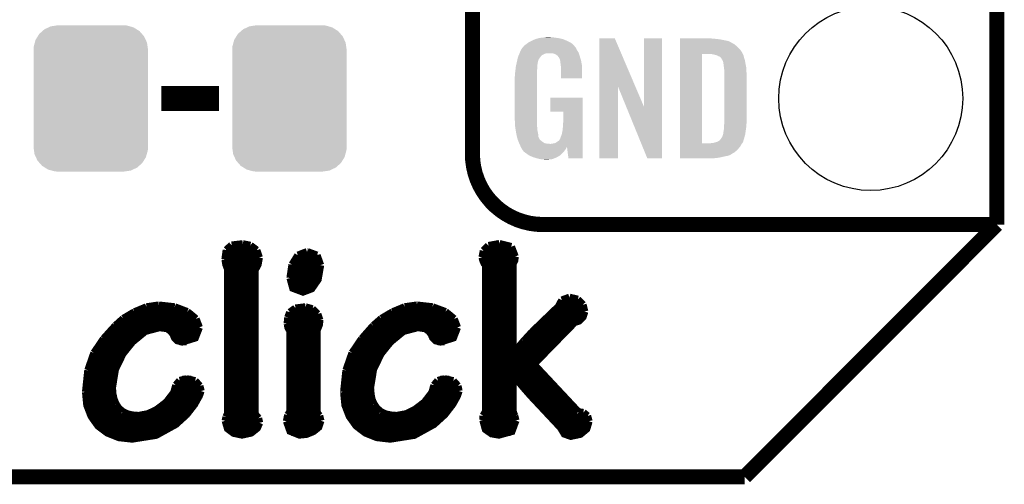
# Model space of a CAD drawing. Extents: x -1.3 to 24.2, y -3.9 to 39.2.
# Tile 14 of 31: x 14.3 to 24.2, y -3.9 to 0.8. Entities that reach past the tile are written whole.
import ezdxf

# ---------------------------------------------------------------- set-up
doc = ezdxf.new("R2010")
doc.units = 0
doc.layers.get('0').update_dxf_attribs({"linetype": 'CONTINUOUS'})
for name, color, linetype in [('ULTRASONIC_4_CLICK_V101_GKO', 10, 'CONTINUOUS'), ('ULTRASONIC_4_CLICK_V101_GTO', 9, 'CONTINUOUS'), ('ULTRASONIC_4_CLICK_V101_GTS', 11, 'CONTINUOUS')]:
    doc.layers.add(name, color=color, linetype=linetype)

# ---------------------------------------------------------------- blocks, each defined once
blk = doc.blocks.new('CUSTOM_78')
for points in [[(-0.486794, 0.678626), (-0.465932, 0.697008), (0.490572, 0.678626), (0.461224, 0.697008)], [(-0.465932, 0.697008), (-0.425122, 0.715892), (0.461224, 0.697008), (0.431072, 0.715892)], [(-0.425122, 0.715892), (-0.402214, 0.726492), (0.431072, 0.715892), (0.392864, 0.726492)], [(-0.402214, 0.726492), (-0.346074, 0.73466), (0.392864, 0.726492), (0.36342, 0.73466)], [(-0.346074, 0.73466), (-0.33274, 0.7366), (0.36342, 0.73466), (0.33274, 0.7366)], [(-0.555872, 0.591092), (-0.53404, 0.625952), (0.55312, 0.591092), (0.536988, 0.625952)], [(-0.53404, 0.625952), (-0.518606, 0.650592), (0.536988, 0.625952), (0.515276, 0.650592)], [(-0.518606, 0.650592), (-0.486794, 0.678626), (0.515276, 0.650592), (0.490572, 0.678626)], [(-0.57658, 0.49276), (-0.57464, 0.52344), (0.57658, 0.49276), (0.572118, 0.52344)], [(-0.57464, 0.52344), (-0.563878, 0.562234), (0.572118, 0.52344), (0.566472, 0.562234)], [(-0.563878, 0.562234), (-0.555872, 0.591092), (0.566472, 0.562234), (0.55312, 0.591092)], [(-0.57658, -0.49276), (-0.57658, 0.49276), (0.57658, -0.49276), (0.57658, 0.49276)], [(-0.572116, -0.52344), (-0.57658, -0.49276), (0.57464, -0.52344), (0.57658, -0.49276)], [(-0.566472, -0.562234), (-0.572116, -0.52344), (0.563876, -0.562234), (0.57464, -0.52344)], [(-0.553118, -0.591092), (-0.566472, -0.562234), (0.555872, -0.591092), (0.563876, -0.562234)], [(-0.536988, -0.625952), (-0.553118, -0.591092), (0.534038, -0.625952), (0.555872, -0.591092)], [(-0.515274, -0.650592), (-0.536988, -0.625952), (0.518606, -0.650592), (0.534038, -0.625952)], [(-0.490572, -0.678626), (-0.515274, -0.650592), (0.486792, -0.678626), (0.518606, -0.650592)], [(-0.461222, -0.697008), (-0.490572, -0.678626), (0.465932, -0.697008), (0.486792, -0.678626)], [(-0.431072, -0.715892), (-0.461222, -0.697008), (0.42512, -0.715892), (0.465932, -0.697008)], [(-0.392862, -0.726492), (-0.431072, -0.715892), (0.402214, -0.726492), (0.42512, -0.715892)], [(-0.36342, -0.73466), (-0.392862, -0.726492), (0.346072, -0.73466), (0.402214, -0.726492)], [(-0.33274, -0.7366), (-0.36342, -0.73466), (0.33274, -0.7366), (0.346072, -0.73466)]]:
    blk.add_solid(points)
blk = doc.blocks.new('ROUND_38')
blk.add_circle((0, 0), 0.9271)

msp = doc.modelspace()

# ---------------------------------------------------------------- linework, layer by layer
at = {"layer": 'ULTRASONIC_4_CLICK_V101_GKO', "const_width": 0.1524}
for points in [[(24.13, -1.27), (24.13, 36.83)], [(21.59, -3.81), (24.13, -1.27)], [(-1.27, -3.81), (21.59, -3.81)]]:
    msp.add_lwpolyline(points, dxfattribs=at)
at = {"layer": 'ULTRASONIC_4_CLICK_V101_GTO'}
for points, const_width in [([(18.8468, -0.5588), (18.8468, 18.3388)], 0.1524), ([(15.71244, 0), (16.29156, 0)], 0.254), ([(19.558, -1.27), (24.13, -1.27)], 0.1524), ([(22.84984, -1.27), (23.8506, -1.27)], 0.1524), ([(16.36776, -1.52654), (16.4211, -1.47828)], 0.0762), ([(16.4211, -1.47828), (16.53286, -1.46558)], 0.0762), ([(16.53286, -1.46558), (16.60906, -1.48082)], 0.0762), ([(16.60906, -1.48082), (16.67256, -1.52908)], 0.0762), ([(18.95856, -1.53416), (19.00936, -1.48336)], 0.0762), ([(19.00936, -1.48336), (19.11858, -1.46304)], 0.0762), ([(19.11858, -1.46304), (19.23796, -1.49352)], 0.0762), ([(19.23796, -1.49352), (19.27606, -1.59258)], 0.0762), ([(16.35506, -1.62306), (16.36776, -1.52654)], 0.0762), ([(16.35506, -1.61036), (16.69796, -1.61036)], 0.0762), ([(16.35506, -1.62306), (16.36522, -1.6764), (16.383, -1.72212)], 0.0762), ([(16.36522, -1.53416), (16.67764, -1.53416)], 0.0762), ([(16.65478, -3.17754), (16.65478, -1.72974), (16.68526, -1.67132), (16.69796, -1.60274)], 0.0762), ([(16.67256, -1.52908), (16.69796, -1.60274)], 0.0762), ([(17.0307, -1.67386), (17.08912, -1.57988)], 0.0762), ([(17.06118, -1.61036), (17.30248, -1.61036)], 0.0762), ([(17.08912, -1.57988), (17.18056, -1.54432)], 0.0762), ([(17.18056, -1.54432), (17.1831, -1.54432)], 0.0762), ([(17.1831, -1.54432), (17.27962, -1.57988)], 0.0762), ([(17.27962, -1.57988), (17.31518, -1.67894)], 0.0762), ([(18.94586, -1.6002), (18.95856, -1.53416)], 0.0762), ([(18.94586, -1.6002), (18.95348, -1.63068), (18.96618, -1.66116), (18.98142, -1.68148)], 0.0762), ([(18.9484, -1.61036), (19.27352, -1.61036)], 0.0762), ([(18.95856, -1.53416), (19.2659, -1.53416)], 0.0762), ([(19.2532, -1.66878), (19.27098, -1.63322), (19.27606, -1.59258)], 0.0762), ([(16.36776, -1.68656), (16.68018, -1.68656)], 0.0762), ([(16.383, -3.16992), (16.383, -1.72212)], 0.0762), ([(17.01038, -1.80848), (17.0307, -1.67386)], 0.0762), ([(17.01038, -1.80848), (17.03832, -1.91008), (17.13992, -1.94818), (17.22628, -1.91516), (17.28978, -1.82372), (17.31518, -1.67894)], 0.0762), ([(17.02562, -1.68656), (17.31518, -1.68656)], 0.0762), ([(18.98142, -3.15214), (18.98142, -1.68148)], 0.0762), ([(18.98142, -1.68656), (19.2532, -1.68656)], 0.0762), ([(19.2532, -2.56794), (19.2532, -1.66878)], 0.0762), ([(16.383, -1.76276), (16.65478, -1.76276)], 0.0762), ([(17.01038, -1.76276), (17.30756, -1.76276)], 0.0762), ([(18.98142, -1.76276), (19.2532, -1.76276)], 0.0762), ([(16.383, -1.83896), (16.65478, -1.83896)], 0.0762), ([(16.383, -1.91516), (16.65478, -1.91516)], 0.0762), ([(17.01038, -1.83896), (17.28216, -1.83896)], 0.0762), ([(17.04594, -1.91516), (17.22628, -1.91516)], 0.0762), ([(18.98142, -1.83896), (19.2532, -1.83896)], 0.0762), ([(18.98142, -1.91516), (19.2532, -1.91516)], 0.0762), ([(16.383, -1.99136), (16.65478, -1.99136)], 0.0762), ([(18.98142, -1.99136), (19.2532, -1.99136)], 0.0762), ([(19.7485, -2.032), (19.8247, -2.00406)], 0.0762), ([(19.8247, -2.00406), (19.90852, -2.02438)], 0.0762), ([(15.44066, -2.15138), (15.56258, -2.10058)], 0.0762), ([(15.56258, -2.10058), (15.6845, -2.0828)], 0.0762), ([(15.6845, -2.0828), (15.68704, -2.0828)], 0.0762), ([(15.68704, -2.0828), (15.84706, -2.10058)], 0.0762), ([(15.84706, -2.10058), (15.97406, -2.14884)], 0.0762), ([(16.383, -2.06756), (16.65478, -2.06756)], 0.0762), ([(17.00784, -2.15392), (17.06372, -2.11328)], 0.0762), ([(17.06372, -2.11328), (17.16532, -2.10058)], 0.0762), ([(17.16532, -2.10058), (17.2339, -2.1209)], 0.0762), ([(17.2339, -2.1209), (17.28724, -2.1717)], 0.0762), ([(18.04162, -2.15138), (18.16354, -2.10058)], 0.0762), ([(18.16354, -2.10058), (18.28546, -2.0828)], 0.0762), ([(18.28546, -2.0828), (18.288, -2.0828)], 0.0762), ([(18.288, -2.0828), (18.44548, -2.10058)], 0.0762), ([(18.44548, -2.10058), (18.57502, -2.14884)], 0.0762), ([(18.98142, -2.06756), (19.2532, -2.06756)], 0.0762), ([(19.44878, -2.35204), (19.71548, -2.0955)], 0.0762), ([(19.71548, -2.0955), (19.7485, -2.032)], 0.0762), ([(19.72056, -2.06756), (19.95424, -2.06756)], 0.0762), ([(19.90852, -2.02438), (19.95932, -2.07772)], 0.0762), ([(19.95932, -2.07772), (19.9771, -2.1463)], 0.0762), ([(15.25016, -2.28854), (15.3289, -2.21742)], 0.0762), ([(15.32636, -2.21996), (16.06042, -2.21996)], 0.0762), ([(15.3289, -2.21742), (15.44066, -2.15138)], 0.0762), ([(15.45336, -2.14376), (15.96644, -2.14376)], 0.0762), ([(15.97406, -2.14884), (16.06042, -2.21996)], 0.0762), ([(16.06042, -2.21996), (16.09344, -2.30632)], 0.0762), ([(16.383, -2.14376), (16.65478, -2.14376)], 0.0762), ([(16.383, -2.21996), (16.65478, -2.21996)], 0.0762), ([(16.98244, -2.26822), (16.98752, -2.20726)], 0.0762), ([(16.98498, -2.21996), (17.30756, -2.21996)], 0.0762), ([(16.98752, -2.20726), (17.00784, -2.15392)], 0.0762), ([(17.01546, -2.14376), (17.26184, -2.14376)], 0.0762), ([(17.28724, -2.1717), (17.30756, -2.23266)], 0.0762), ([(17.84858, -2.28854), (17.92986, -2.21742)], 0.0762), ([(17.92732, -2.21996), (18.66138, -2.21996)], 0.0762), ([(17.92986, -2.21742), (18.04162, -2.15138)], 0.0762), ([(18.05432, -2.14376), (18.5674, -2.14376)], 0.0762), ([(18.57502, -2.14884), (18.66138, -2.21996)], 0.0762), ([(18.66138, -2.21996), (18.6944, -2.30632)], 0.0762), ([(18.98142, -2.14376), (19.2532, -2.14376)], 0.0762), ([(18.98142, -2.21996), (19.2532, -2.21996)], 0.0762), ([(19.46402, -2.67716), (19.87804, -2.25298), (19.92122, -2.24028), (19.95932, -2.20218), (19.9771, -2.1463)], 0.0762), ([(19.58594, -2.21996), (19.94916, -2.21996)], 0.0762), ([(19.66468, -2.14376), (19.9771, -2.14376)], 0.0762), ([(15.13078, -2.42062), (15.25016, -2.28854)], 0.0762), ([(15.21714, -2.91338), (15.24762, -2.72796), (15.32382, -2.57048), (15.42034, -2.4511), (15.54988, -2.34442), (15.69466, -2.30632), (15.77086, -2.31648), (15.80896, -2.34442), (15.83182, -2.3749), (15.84706, -2.41046), (15.875, -2.4384), (15.92326, -2.4511), (16.0528, -2.41046), (16.09344, -2.30632)], 0.0762), ([(15.24254, -2.29616), (16.09344, -2.29616)], 0.0762), ([(16.383, -2.29616), (16.65478, -2.29616)], 0.0762), ([(16.98244, -2.26822), (16.99006, -2.30886), (17.01038, -2.34442)], 0.0762), ([(16.98498, -2.29616), (17.2974, -2.29616)], 0.0762), ([(17.27962, -3.16484), (17.27962, -2.33172), (17.28978, -2.3114), (17.30248, -2.27838), (17.30756, -2.2352), (17.30756, -2.23266)], 0.0762), ([(17.73174, -2.42062), (17.84858, -2.28854)], 0.0762), ([(17.8181, -2.91338), (17.84858, -2.72796), (17.92478, -2.57048), (18.0213, -2.4511), (18.15084, -2.34442), (18.29562, -2.30632), (18.37182, -2.31648), (18.40992, -2.34442), (18.43278, -2.3749), (18.44802, -2.41046), (18.47596, -2.4384), (18.52422, -2.4511), (18.65376, -2.41046), (18.6944, -2.30632)], 0.0762), ([(17.8435, -2.29616), (18.69186, -2.29616)], 0.0762), ([(18.98142, -2.29616), (19.2532, -2.29616)], 0.0762), ([(19.5072, -2.29616), (19.83486, -2.29616)], 0.0762), ([(15.17142, -2.37236), (15.5067, -2.37236)], 0.0762), ([(15.82928, -2.37236), (16.0782, -2.37236)], 0.0762), ([(16.383, -2.37236), (16.65478, -2.37236)], 0.0762), ([(17.01038, -3.15214), (17.01038, -2.34442)], 0.0762), ([(17.01038, -2.37236), (17.27962, -2.37236)], 0.0762), ([(17.77238, -2.37236), (18.10766, -2.37236)], 0.0762), ([(18.43024, -2.37236), (18.67916, -2.37236)], 0.0762), ([(18.98142, -2.37236), (19.2532, -2.37236)], 0.0762), ([(19.36496, -2.44348), (19.44878, -2.35204)], 0.0762), ([(19.431, -2.37236), (19.7612, -2.37236)], 0.0762), ([(15.03426, -2.56286), (15.13078, -2.42062)], 0.0762), ([(15.10792, -2.44856), (15.42288, -2.44856)], 0.0762), ([(15.89532, -2.44856), (15.96644, -2.44856)], 0.0762), ([(16.383, -2.44856), (16.65478, -2.44856)], 0.0762), ([(17.01038, -2.44856), (17.27962, -2.44856)], 0.0762), ([(17.63522, -2.56286), (17.73174, -2.42062)], 0.0762), ([(17.70888, -2.44856), (18.02384, -2.44856)], 0.0762), ([(18.49628, -2.44856), (18.5674, -2.44856)], 0.0762), ([(18.98142, -2.44856), (19.2532, -2.44856)], 0.0762), ([(19.25828, -2.57048), (19.36496, -2.44348)], 0.0762), ([(19.36242, -2.44856), (19.68754, -2.44856)], 0.0762), ([(14.9733, -2.73812), (15.03426, -2.56286)], 0.0762), ([(15.01648, -2.60096), (15.30604, -2.60096)], 0.0762), ([(15.05712, -2.52476), (15.35684, -2.52476)], 0.0762), ([(16.383, -2.52476), (16.65478, -2.52476)], 0.0762), ([(16.383, -2.60096), (16.65478, -2.60096)], 0.0762), ([(17.01038, -2.52476), (17.27962, -2.52476)], 0.0762), ([(17.01038, -2.60096), (17.27962, -2.60096)], 0.0762), ([(17.57426, -2.73812), (17.63522, -2.56286)], 0.0762), ([(17.61744, -2.60096), (17.907, -2.60096)], 0.0762), ([(17.65808, -2.52476), (17.9578, -2.52476)], 0.0762), ([(18.98142, -2.52476), (19.2532, -2.52476)], 0.0762), ([(18.98142, -2.60096), (19.53768, -2.60096)], 0.0762), ([(19.2532, -2.56794), (19.25828, -2.57048)], 0.0762), ([(19.29638, -2.52476), (19.61388, -2.52476)], 0.0762), ([(14.98854, -2.67716), (15.26794, -2.67716)], 0.0762), ([(16.383, -2.67716), (16.65478, -2.67716)], 0.0762), ([(17.01038, -2.67716), (17.27962, -2.67716)], 0.0762), ([(17.5895, -2.67716), (17.8689, -2.67716)], 0.0762), ([(18.98142, -2.67716), (19.46402, -2.67716)], 0.0762), ([(19.46402, -2.67716), (19.9136, -3.15722)], 0.0762), ([(14.95044, -2.95656), (14.9733, -2.73812)], 0.0762), ([(14.96822, -2.75336), (15.24, -2.75336)], 0.0762), ([(16.383, -2.75336), (16.65478, -2.75336)], 0.0762), ([(17.01038, -2.75336), (17.27962, -2.75336)], 0.0762), ([(17.5514, -2.95656), (17.57426, -2.73812)], 0.0762), ([(17.56918, -2.75336), (17.84096, -2.75336)], 0.0762), ([(18.98142, -2.75336), (19.53514, -2.75336)], 0.0762), ([(19.2532, -3.14706), (19.2532, -2.78638), (19.25828, -2.78384), (19.35988, -2.9083), (19.43608, -2.99466), (19.7358, -3.3147), (19.7739, -3.3782), (19.8374, -3.40106), (19.93392, -3.38074), (19.99742, -3.3274), (20.02028, -3.2512)], 0.0762), ([(14.95044, -2.90576), (15.21714, -2.90576)], 0.0762), ([(14.95552, -2.82956), (15.22222, -2.82956)], 0.0762), ([(15.21714, -2.91338), (15.22222, -2.97688)], 0.0762), ([(15.83944, -2.96164), (15.85976, -2.88798)], 0.0762), ([(15.85468, -2.90576), (16.10106, -2.90576)], 0.0762), ([(15.85976, -2.88798), (15.89786, -2.84226)], 0.0762), ([(15.89786, -2.84226), (15.96644, -2.82448)], 0.0762), ([(15.92326, -2.82956), (16.0147, -2.82956)], 0.0762), ([(15.96644, -2.82448), (16.0528, -2.8448)], 0.0762), ([(16.0528, -2.8448), (16.09852, -2.8956)], 0.0762), ([(16.09852, -2.8956), (16.11122, -2.9464)], 0.0762), ([(16.383, -2.82956), (16.65478, -2.82956)], 0.0762), ([(16.383, -2.90576), (16.65478, -2.90576)], 0.0762), ([(17.01038, -2.82956), (17.27962, -2.82956)], 0.0762), ([(17.01038, -2.90576), (17.27962, -2.90576)], 0.0762), ([(17.5514, -2.90576), (17.8181, -2.90576)], 0.0762), ([(17.55648, -2.82956), (17.82318, -2.82956)], 0.0762), ([(17.8181, -2.91338), (17.82318, -2.97688)], 0.0762), ([(18.4404, -2.96164), (18.46072, -2.88798)], 0.0762), ([(18.45564, -2.90576), (18.70202, -2.90576)], 0.0762), ([(18.46072, -2.88798), (18.49882, -2.84226)], 0.0762), ([(18.49882, -2.84226), (18.5674, -2.82448)], 0.0762), ([(18.52422, -2.82956), (18.61566, -2.82956)], 0.0762), ([(18.5674, -2.82448), (18.65376, -2.8448)], 0.0762), ([(18.65376, -2.8448), (18.69948, -2.8956)], 0.0762), ([(18.69948, -2.8956), (18.70964, -2.9464)], 0.0762), ([(18.98142, -2.82956), (19.2532, -2.82956)], 0.0762), ([(18.98142, -2.90576), (19.2532, -2.90576)], 0.0762), ([(19.29384, -2.82956), (19.60626, -2.82956)], 0.0762), ([(19.35734, -2.90576), (19.67738, -2.90576)], 0.0762), ([(14.95044, -2.95656), (14.96314, -3.08864), (15.00632, -3.2004), (15.0749, -3.29692), (15.16888, -3.36804), (15.28318, -3.41376), (15.4178, -3.429), (15.6591, -3.3909), (15.85722, -3.28168), (15.96644, -3.18262), (16.04518, -3.08102), (16.09344, -2.99466), (16.11122, -2.9464)], 0.0762), ([(14.95044, -2.98196), (15.22222, -2.98196)], 0.0762), ([(15.22222, -2.97688), (15.23492, -3.03276)], 0.0762), ([(15.76324, -3.0607), (15.83944, -2.96164)], 0.0762), ([(15.82674, -2.98196), (16.09852, -2.98196)], 0.0762), ([(16.383, -2.98196), (16.65478, -2.98196)], 0.0762), ([(17.01038, -2.98196), (17.27962, -2.98196)], 0.0762), ([(17.5514, -2.95656), (17.5641, -3.08864), (17.60728, -3.2004), (17.67586, -3.29692), (17.76984, -3.36804), (17.88414, -3.41376), (18.01876, -3.429), (18.26006, -3.3909), (18.45818, -3.28168), (18.5674, -3.18262), (18.64614, -3.08102), (18.6944, -2.99466), (18.70964, -2.9464)], 0.0762), ([(17.5514, -2.98196), (17.82318, -2.98196)], 0.0762), ([(17.82318, -2.97688), (17.83334, -3.03276)], 0.0762), ([(18.3642, -3.0607), (18.4404, -2.96164)], 0.0762), ([(18.4277, -2.98196), (18.69948, -2.98196)], 0.0762), ([(18.98142, -2.98196), (19.2532, -2.98196)], 0.0762), ([(19.42338, -2.98196), (19.7485, -2.98196)], 0.0762), ([(14.95806, -3.05816), (15.24254, -3.05816)], 0.0762), ([(15.23492, -3.03276), (15.25524, -3.08102)], 0.0762), ([(15.25524, -3.08102), (15.28318, -3.12166)], 0.0762), ([(15.66672, -3.13436), (15.76324, -3.0607)], 0.0762), ([(15.76578, -3.05816), (16.06042, -3.05816)], 0.0762), ([(16.383, -3.05816), (16.65478, -3.05816)], 0.0762), ([(17.01038, -3.05816), (17.27962, -3.05816)], 0.0762), ([(17.55902, -3.05816), (17.8435, -3.05816)], 0.0762), ([(17.83334, -3.03276), (17.8562, -3.08102)], 0.0762), ([(17.8562, -3.08102), (17.88414, -3.12166)], 0.0762), ([(18.26768, -3.13436), (18.3642, -3.0607)], 0.0762), ([(18.36674, -3.05816), (18.66138, -3.05816)], 0.0762), ([(18.98142, -3.05816), (19.2532, -3.05816)], 0.0762), ([(19.4945, -3.05816), (19.81962, -3.05816)], 0.0762), ([(14.97838, -3.13436), (15.29588, -3.13436)], 0.0762), ([(15.0114, -3.21056), (15.94104, -3.21056)], 0.0762), ([(15.28318, -3.12166), (15.32128, -3.15468)], 0.0762), ([(15.32128, -3.15468), (15.367, -3.17754)], 0.0762), ([(15.367, -3.17754), (15.42034, -3.19024)], 0.0762), ([(15.42034, -3.19024), (15.4813, -3.19532)], 0.0762), ([(15.4813, -3.19532), (15.57782, -3.17754)], 0.0762), ([(15.57782, -3.17754), (15.66672, -3.13436)], 0.0762), ([(15.66926, -3.13436), (16.00708, -3.13436)], 0.0762), ([(16.3576, -3.24612), (16.36522, -3.20802)], 0.0762), ([(16.36522, -3.20802), (16.383, -3.16992)], 0.0762), ([(16.36522, -3.21056), (16.68272, -3.21056)], 0.0762), ([(16.383, -3.13436), (16.65478, -3.13436)], 0.0762), ([(16.65478, -3.17754), (16.69034, -3.22072)], 0.0762), ([(16.97482, -3.2512), (16.98752, -3.1877)], 0.0762), ([(16.9799, -3.21056), (17.3101, -3.21056)], 0.0762), ([(16.98752, -3.1877), (17.01038, -3.15214)], 0.0762), ([(17.01038, -3.13436), (17.27962, -3.13436)], 0.0762), ([(17.27962, -3.16484), (17.30502, -3.19532)], 0.0762), ([(17.30502, -3.19532), (17.31772, -3.24612)], 0.0762), ([(17.57934, -3.13436), (17.89684, -3.13436)], 0.0762), ([(17.61236, -3.21056), (18.542, -3.21056)], 0.0762), ([(17.88414, -3.12166), (17.92224, -3.15468)], 0.0762), ([(17.92224, -3.15468), (17.96796, -3.17754)], 0.0762), ([(17.96796, -3.17754), (18.0213, -3.19024)], 0.0762), ([(18.0213, -3.19024), (18.08226, -3.19532)], 0.0762), ([(18.08226, -3.19532), (18.17878, -3.17754)], 0.0762), ([(18.17878, -3.17754), (18.26768, -3.13436)], 0.0762), ([(18.27022, -3.13436), (18.60804, -3.13436)], 0.0762), ([(18.95348, -3.2385), (18.95602, -3.19532)], 0.0762), ([(18.95348, -3.21056), (19.2786, -3.21056)], 0.0762), ([(18.95602, -3.19532), (18.98142, -3.15214)], 0.0762), ([(18.98142, -3.13436), (19.2532, -3.13436)], 0.0762), ([(19.2532, -3.14706), (19.27098, -3.19532)], 0.0762), ([(19.27098, -3.19532), (19.28368, -3.24358)], 0.0762), ([(19.56562, -3.13436), (19.89074, -3.13436)], 0.0762), ([(19.63674, -3.21056), (20.01012, -3.21056)], 0.0762), ([(19.9136, -3.15722), (19.9644, -3.16484)], 0.0762), ([(19.9644, -3.16484), (20.00504, -3.19786)], 0.0762), ([(20.00504, -3.19786), (20.02028, -3.2512)], 0.0762), ([(15.06728, -3.28676), (15.8496, -3.28676)], 0.0762), ([(16.3576, -3.24612), (16.38046, -3.32486), (16.44142, -3.37058), (16.52524, -3.38836), (16.61668, -3.36804), (16.67764, -3.31978), (16.7005, -3.26644)], 0.0762), ([(16.36268, -3.28676), (16.69796, -3.28676)], 0.0762), ([(16.69034, -3.22072), (16.7005, -3.26644)], 0.0762), ([(16.97482, -3.2512), (17.01038, -3.35026), (17.10436, -3.38836), (17.17548, -3.38074), (17.24406, -3.3528), (17.2974, -3.30962), (17.31772, -3.24612)], 0.0762), ([(16.97736, -3.28676), (17.3101, -3.28676)], 0.0762), ([(17.66824, -3.28676), (18.45056, -3.28676)], 0.0762), ([(18.95348, -3.2385), (18.97888, -3.33248), (19.03984, -3.37566), (19.1135, -3.38836), (19.24304, -3.3528), (19.28368, -3.24358)], 0.0762), ([(18.95856, -3.28676), (19.28114, -3.28676)], 0.0762), ([(19.70786, -3.28676), (20.0152, -3.28676)], 0.0762), ([(15.16126, -3.36296), (15.72514, -3.36296)], 0.0762), ([(16.42364, -3.36296), (16.62684, -3.36296)], 0.0762), ([(17.02308, -3.36296), (17.22882, -3.36296)], 0.0762), ([(17.76222, -3.36296), (18.3261, -3.36296)], 0.0762), ([(19.00936, -3.36296), (19.23034, -3.36296)], 0.0762), ([(19.75866, -3.36296), (19.9644, -3.36296)], 0.0762)]:
    msp.add_lwpolyline(points, dxfattribs=dict(at, const_width=const_width))
at = {"layer": 'ULTRASONIC_4_CLICK_V101_GTO', "const_width": 0.1524}
msp.add_lwpolyline([(18.8468, -0.5588, 0.4142136), (19.558, -1.27)], format="xyb", dxfattribs=at)
at = {"layer": 'ULTRASONIC_4_CLICK_V101_GTO'}
for points in [[(19.47418, 0.59436), (19.481794, 0.596898), (19.767004, 0.59436), (19.761202, 0.596898)], [(19.481794, 0.596898), (19.49704, 0.60198), (19.761202, 0.596898), (19.739606, 0.60198)], [(19.49704, 0.60198), (19.513974, 0.60706), (19.739606, 0.60198), (19.718018, 0.60706)], [(19.513974, 0.60706), (19.522442, 0.6096), (19.718018, 0.60706), (19.69897, 0.6096)], [(19.522442, 0.6096), (19.55292, 0.61214), (19.69897, 0.6096), (19.67992, 0.61214)], [(19.55292, 0.61214), (19.56816, 0.61468), (19.67992, 0.61214), (19.664682, 0.61468)], [(19.56816, 0.61468), (19.583402, 0.61722), (19.646902, 0.61468), (19.636742, 0.61722)], [(20.126974, 0.116718), (20.126982, 0.604504), (20.489968, 0.116718), (20.281904, 0.604504)], [(20.126982, 0.604504), (20.126984, 0.60452), (20.281904, 0.604504), (20.126984, 0.60452)], [(20.57654, -0.086242), (20.576562, 0.604496), (20.756866, -0.086242), (20.75688, 0.604496)], [(20.576562, 0.604496), (20.576564, 0.60452), (20.75688, 0.604496), (20.576564, 0.60452)], [(20.939782, 0.60198), (20.939784, 0.60452), (21.27504, 0.60198), (21.24964, 0.60452)], [(20.939782, 0.59944), (20.939782, 0.60198), (21.30806, 0.59944), (21.27504, 0.60198)], [(20.939782, 0.59436), (20.939782, 0.59944), (21.346158, 0.59436), (21.30806, 0.59944)], [(19.337022, 0.490222), (19.352256, 0.513076), (19.898362, 0.490222), (19.888202, 0.513076)], [(19.352256, 0.513076), (19.35226, 0.513082), (19.888202, 0.513076), (19.888198, 0.513082)], [(19.35226, 0.513082), (19.352284, 0.51562), (19.888198, 0.513082), (19.88566, 0.51562)], [(19.352284, 0.51562), (19.357342, 0.51563), (19.88566, 0.51562), (19.88565, 0.51563)], [(19.357342, 0.51563), (19.361912, 0.523242), (19.88565, 0.51563), (19.878042, 0.523242)], [(19.361912, 0.523242), (19.36496, 0.528316), (19.878042, 0.523242), (19.875502, 0.528316)], [(19.36496, 0.528316), (19.364964, 0.528322), (19.875502, 0.528316), (19.875498, 0.528322)], [(19.364964, 0.528322), (19.38782, 0.5461), (19.875498, 0.528322), (19.85772, 0.5461)], [(19.38782, 0.5461), (19.387822, 0.546102), (19.85772, 0.5461), (19.857718, 0.546102)], [(19.387822, 0.546102), (19.405282, 0.5588), (19.857718, 0.546102), (19.842476, 0.5588)], [(19.405282, 0.5588), (19.415762, 0.56642), (19.842476, 0.5588), (19.827238, 0.56642)], [(19.415762, 0.56642), (19.44116, 0.57912), (19.827238, 0.56642), (19.80184, 0.57912)], [(19.44116, 0.57912), (19.45132, 0.5842), (19.80184, 0.57912), (19.790228, 0.5842)], [(19.45132, 0.5842), (19.47418, 0.59436), (19.790228, 0.5842), (19.767004, 0.59436)], [(20.93978, 0.495298), (20.939782, 0.51562), (21.54174, 0.495298), (21.51888, 0.51562)], [(20.939782, 0.579118), (20.939782, 0.59436), (21.422362, 0.579118), (21.346158, 0.59436)], [(20.939782, 0.563878), (20.939782, 0.579118), (21.455378, 0.563878), (21.422362, 0.579118)], [(20.939782, 0.561338), (20.939782, 0.563878), (21.457924, 0.561338), (21.455378, 0.563878)], [(20.939782, 0.54864), (20.939782, 0.561338), (21.483318, 0.54864), (21.457924, 0.561338)], [(20.939782, 0.533402), (20.939782, 0.54864), (21.5011, 0.533402), (21.483318, 0.54864)], [(20.939782, 0.51562), (20.939782, 0.533402), (21.51888, 0.51562), (21.5011, 0.533402)], [(19.299282, 0.388622), (19.30412, 0.408938), (19.512278, 0.388622), (19.52498, 0.408938)], [(19.30412, 0.408938), (19.306542, 0.419102), (19.52498, 0.408938), (19.533108, 0.419102)], [(19.306542, 0.419102), (19.307608, 0.421638), (19.533108, 0.419102), (19.535138, 0.421638)], [(19.307608, 0.421638), (19.314026, 0.436878), (19.535138, 0.421638), (19.550378, 0.436878)], [(19.314026, 0.436878), (19.317234, 0.4445), (19.550378, 0.436878), (19.563078, 0.4445)], [(19.317234, 0.4445), (19.321512, 0.454658), (19.563078, 0.4445), (19.591018, 0.454658)], [(19.321512, 0.45466), (19.324722, 0.462282), (19.918682, 0.45466), (19.91614, 0.462282)], [(19.321512, 0.454658), (19.321512, 0.45466), (19.591018, 0.454658), (19.654516, 0.45466)], [(19.324722, 0.462282), (19.32686, 0.46736), (19.91614, 0.462282), (19.91291, 0.46736)], [(19.32686, 0.46736), (19.33702, 0.49022), (19.91291, 0.46736), (19.898362, 0.49022)], [(19.33702, 0.49022), (19.337022, 0.490222), (19.898362, 0.49022), (19.898362, 0.490222)], [(19.669762, 0.44958), (19.654516, 0.45466), (19.920374, 0.44958), (19.918682, 0.45466)], [(19.67992, 0.447042), (19.669762, 0.44958), (19.92122, 0.447042), (19.920374, 0.44958)], [(19.695158, 0.436882), (19.67992, 0.447042), (19.924608, 0.436882), (19.92122, 0.447042)], [(19.700236, 0.434342), (19.695158, 0.436882), (19.925454, 0.434342), (19.924608, 0.436882)], [(19.708948, 0.42418), (19.700236, 0.434342), (19.92884, 0.42418), (19.925454, 0.434342)], [(19.71548, 0.416558), (19.708948, 0.42418), (19.931082, 0.416558), (19.92884, 0.42418)], [(19.72564, 0.396242), (19.71548, 0.416558), (19.937058, 0.396242), (19.931082, 0.416558)], [(20.939762, -0.452098), (20.93978, 0.44704), (21.16074, -0.452098), (21.160762, 0.44704)], [(20.93978, 0.4699), (20.93978, 0.495298), (21.55952, 0.4699), (21.54174, 0.495298)], [(20.93978, 0.44704), (20.93978, 0.4699), (21.57199, 0.44704), (21.55952, 0.4699)], [(21.272502, 0.4445), (21.252178, 0.44704), (21.573376, 0.4445), (21.57199, 0.44704)], [(21.28139, 0.44196), (21.272502, 0.4445), (21.57476, 0.44196), (21.573376, 0.4445)], [(21.290278, 0.43942), (21.28139, 0.44196), (21.576032, 0.43942), (21.57476, 0.44196)], [(21.302982, 0.436878), (21.290278, 0.43942), (21.577302, 0.436878), (21.576032, 0.43942)], [(21.315682, 0.431798), (21.302982, 0.436878), (21.578572, 0.431798), (21.577302, 0.436878)], [(21.323302, 0.42672), (21.315682, 0.431798), (21.57984, 0.42672), (21.578572, 0.431798)], [(21.328384, 0.42418), (21.323302, 0.42672), (21.580566, 0.42418), (21.57984, 0.42672)], [(21.330924, 0.424178), (21.328384, 0.42418), (21.580568, 0.424178), (21.580566, 0.42418)], [(21.34108, 0.419098), (21.330924, 0.424178), (21.582018, 0.419098), (21.580568, 0.424178)], [(21.351238, 0.40894), (21.34108, 0.419098), (21.58492, 0.40894), (21.582018, 0.419098)], [(21.35124, 0.408938), (21.351238, 0.40894), (21.584922, 0.408938), (21.58492, 0.40894)], [(21.363938, 0.38862), (21.35124, 0.408938), (21.591694, 0.38862), (21.584922, 0.408938)], [(19.28154, 0.29718), (19.283412, 0.314958), (19.49958, 0.29718), (19.49958, 0.314958)], [(19.283412, 0.314958), (19.28368, 0.3175), (19.49958, 0.314958), (19.500002, 0.3175)], [(19.28368, 0.3175), (19.286352, 0.330198), (19.500002, 0.3175), (19.50212, 0.330198)], [(19.286352, 0.330198), (19.289026, 0.342898), (19.50212, 0.330198), (19.50212, 0.342898)], [(19.289026, 0.342898), (19.291164, 0.353058), (19.50212, 0.342898), (19.50466, 0.353058)], [(19.291164, 0.353058), (19.29277, 0.360678), (19.50466, 0.353058), (19.50466, 0.360678)], [(19.29277, 0.360678), (19.29384, 0.36576), (19.50466, 0.360678), (19.506044, 0.36576)], [(19.29384, 0.36576), (19.299282, 0.388622), (19.506044, 0.36576), (19.512278, 0.388622)], [(19.730716, 0.388626), (19.72564, 0.396242), (19.939298, 0.388626), (19.937058, 0.396242)], [(19.73072, 0.381004), (19.730716, 0.388626), (19.94154, 0.381004), (19.939298, 0.388626)], [(19.730722, 0.381002), (19.73072, 0.381004), (19.94154, 0.381002), (19.94154, 0.381004)], [(19.733258, 0.375924), (19.730722, 0.381002), (19.942508, 0.375924), (19.94154, 0.381002)], [(19.73326, 0.360682), (19.733258, 0.375924), (19.945412, 0.360682), (19.942508, 0.375924)], [(19.7358, 0.34036), (19.73326, 0.360682), (19.949282, 0.34036), (19.945412, 0.360682)], [(19.737756, 0.327658), (19.7358, 0.34036), (19.9517, 0.327658), (19.949282, 0.34036)], [(19.74088, 0.307342), (19.737756, 0.327658), (19.951696, 0.307342), (19.9517, 0.327658)], [(19.74088, 0.203224), (19.74088, 0.307342), (19.951676, 0.203224), (19.951696, 0.307342)], [(21.36521, 0.38608), (21.363938, 0.38862), (21.59254, 0.38608), (21.591694, 0.38862)], [(21.36902, 0.378458), (21.36521, 0.38608), (21.593812, 0.378458), (21.59254, 0.38608)], [(21.37156, 0.37084), (21.36902, 0.378458), (21.59508, 0.37084), (21.593812, 0.378458)], [(21.3741, 0.365756), (21.37156, 0.37084), (21.595928, 0.365756), (21.59508, 0.37084)], [(21.3741, 0.363218), (21.3741, 0.365756), (21.596352, 0.363218), (21.595928, 0.365756)], [(21.37537, 0.3556), (21.3741, 0.363218), (21.59762, 0.3556), (21.596352, 0.363218)], [(21.37664, 0.34798), (21.37537, 0.3556), (21.599144, 0.34798), (21.59762, 0.3556)], [(21.38045, 0.3175), (21.37664, 0.34798), (21.60524, 0.3175), (21.599144, 0.34798)], [(21.38426, 0.287018), (21.38045, 0.3175), (21.607034, 0.287018), (21.60524, 0.3175)], [(19.27352, 0.218442), (19.27606, 0.233682), (19.49704, 0.218442), (19.49704, 0.233682)], [(19.27352, -0.20574), (19.27352, 0.218442), (19.49704, -0.20574), (19.49704, 0.218442)], [(19.27606, 0.25146), (19.2786, 0.26924), (19.49704, 0.25146), (19.49704, 0.26924)], [(19.27606, 0.233682), (19.27606, 0.25146), (19.49704, 0.233682), (19.49704, 0.25146)], [(19.2786, 0.26924), (19.279134, 0.274318), (19.49704, 0.26924), (19.49704, 0.274318)], [(19.279134, 0.274318), (19.28154, 0.29718), (19.49704, 0.274318), (19.49958, 0.29718)], [(19.951676, 0.2032), (19.74088, 0.203224), (19.951676, 0.2032), (19.951676, 0.203224)], [(21.38426, 0.27432), (21.38426, 0.287018), (21.60778, 0.27432), (21.607034, 0.287018)], [(21.38426, 0.228602), (21.38426, 0.27432), (21.61032, 0.228602), (21.60778, 0.27432)], [(21.38426, -0.23622), (21.38426, 0.228602), (21.61032, -0.23622), (21.61032, 0.228602)], [(20.12696, -0.604496), (20.126974, 0.116718), (20.314896, -0.604496), (20.31492, 0.116718)], [(20.397834, -0.086242), (20.31492, 0.116718), (20.57654, -0.086242), (20.489968, 0.116718)], [(19.63166, -0.132056), (19.631682, 0.007596), (19.956774, -0.132056), (19.95678, 0.007596)], [(19.631682, 0.007596), (19.631684, 0.00762), (19.95678, 0.007596), (19.631684, 0.00762)], [(20.609556, -0.604504), (20.397834, -0.086242), (20.756856, -0.604504), (20.756866, -0.086242)], [(19.761176, -0.13208), (19.63166, -0.132056), (19.956774, -0.13208), (19.956774, -0.132056)], [(19.7612, -0.243842), (19.761176, -0.13208), (19.95677, -0.243842), (19.956774, -0.13208)], [(19.275788, -0.26924), (19.27352, -0.20574), (19.49704, -0.26924), (19.49704, -0.20574)], [(19.27606, -0.276858), (19.275788, -0.26924), (19.497994, -0.276858), (19.49704, -0.26924)], [(19.278094, -0.289562), (19.27606, -0.276858), (19.49958, -0.289562), (19.497994, -0.276858)], [(19.281752, -0.312422), (19.278094, -0.289562), (19.49958, -0.312422), (19.49958, -0.289562)], [(19.75612, -0.31496), (19.75866, -0.28194), (19.956766, -0.31496), (19.956768, -0.28194)], [(19.75866, -0.28194), (19.7612, -0.243842), (19.956768, -0.28194), (19.95677, -0.243842)], [(21.38172, -0.279398), (21.383336, -0.26162), (21.606298, -0.279398), (21.60778, -0.26162)], [(21.38172, -0.2921), (21.38172, -0.279398), (21.60524, -0.2921), (21.606298, -0.279398)], [(21.38172, -0.30226), (21.38172, -0.2921), (21.603788, -0.30226), (21.60524, -0.2921)], [(21.383336, -0.26162), (21.38426, -0.25146), (21.60778, -0.26162), (21.608796, -0.25146)], [(21.38426, -0.25146), (21.38426, -0.23622), (21.608796, -0.25146), (21.61032, -0.23622)], [(19.285408, -0.33528), (19.281752, -0.312422), (19.50466, -0.33528), (19.49958, -0.312422)], [(19.28622, -0.34036), (19.285408, -0.33528), (19.505676, -0.34036), (19.50466, -0.33528)], [(19.290284, -0.36068), (19.28622, -0.34036), (19.50974, -0.36068), (19.505676, -0.34036)], [(19.295874, -0.388622), (19.290284, -0.36068), (19.512282, -0.388622), (19.50974, -0.36068)], [(19.29638, -0.391162), (19.295874, -0.388622), (19.513554, -0.391162), (19.512282, -0.388622)], [(19.301714, -0.408938), (19.29638, -0.391162), (19.522442, -0.408938), (19.513554, -0.391162)], [(19.73326, -0.403856), (19.733262, -0.396236), (19.956762, -0.403856), (19.956764, -0.396236)], [(19.733262, -0.396236), (19.73834, -0.38354), (19.956764, -0.396236), (19.956764, -0.38354)], [(19.73834, -0.38354), (19.74596, -0.365758), (19.956764, -0.38354), (19.956764, -0.365758)], [(19.74596, -0.365758), (19.75104, -0.3429), (19.956764, -0.365758), (19.956766, -0.3429)], [(19.75104, -0.3429), (19.75612, -0.31496), (19.956766, -0.3429), (19.956766, -0.31496)], [(21.354414, -0.40132), (21.363938, -0.386082), (21.58492, -0.40132), (21.588982, -0.386082)], [(21.363938, -0.386082), (21.371558, -0.363222), (21.588982, -0.386082), (21.59508, -0.363222)], [(21.371558, -0.363222), (21.374098, -0.355602), (21.59508, -0.363222), (21.596168, -0.355602)], [(21.374098, -0.355602), (21.3741, -0.353064), (21.596168, -0.355602), (21.59653, -0.353064)], [(21.3741, -0.353064), (21.376638, -0.345442), (21.59653, -0.353064), (21.597618, -0.345442)], [(21.376638, -0.345442), (21.37664, -0.335282), (21.597618, -0.345442), (21.59907, -0.335282)], [(21.37664, -0.335282), (21.37918, -0.322578), (21.59907, -0.335282), (21.600886, -0.322578)], [(21.37918, -0.322578), (21.38172, -0.30226), (21.600886, -0.322578), (21.603788, -0.30226)], [(19.302478, -0.411484), (19.301714, -0.408938), (19.524982, -0.411484), (19.522442, -0.408938)], [(19.304, -0.416558), (19.302478, -0.411484), (19.527524, -0.416558), (19.524982, -0.411484)], [(19.304, -0.416562), (19.304, -0.416558), (19.52753, -0.416562), (19.527524, -0.416558)], [(19.306858, -0.424182), (19.304, -0.416562), (19.53768, -0.424182), (19.52753, -0.416562)], [(19.309716, -0.4318), (19.306858, -0.424182), (19.5453, -0.4318), (19.53768, -0.424182)], [(19.31162, -0.43688), (19.309716, -0.4318), (19.552922, -0.43688), (19.5453, -0.4318)], [(19.313798, -0.441958), (19.31162, -0.43688), (19.560538, -0.441958), (19.552922, -0.43688)], [(19.318152, -0.45212), (19.313798, -0.441958), (19.578324, -0.45212), (19.560538, -0.441958)], [(19.31924, -0.45466), (19.318152, -0.45212), (19.60118, -0.45466), (19.578324, -0.45212)], [(19.32051, -0.4572), (19.31924, -0.45466), (19.626578, -0.4572), (19.60118, -0.45466)], [(19.32686, -0.4699), (19.32051, -0.4572), (19.95676, -0.4699), (19.95676, -0.4572)], [(19.33194, -0.485138), (19.32686, -0.4699), (19.95676, -0.485138), (19.95676, -0.4699)], [(19.332708, -0.486674), (19.33194, -0.485138), (19.95676, -0.486674), (19.95676, -0.485138)], [(19.33271, -0.486676), (19.332708, -0.486674), (19.7993, -0.486676), (19.79932, -0.486674)], [(19.333214, -0.487686), (19.33271, -0.486676), (19.799294, -0.487686), (19.7993, -0.486676)], [(19.334484, -0.490224), (19.333214, -0.487686), (19.796758, -0.490224), (19.799294, -0.487686)], [(19.33702, -0.495298), (19.334484, -0.490224), (19.794582, -0.495298), (19.796758, -0.490224)], [(19.345486, -0.507998), (19.33702, -0.495298), (19.789138, -0.507998), (19.794582, -0.495298)], [(19.639282, -0.4572), (19.65198, -0.45466), (19.95676, -0.4572), (19.95676, -0.45466)], [(19.65198, -0.45466), (19.669762, -0.452118), (19.95676, -0.45466), (19.95676, -0.452118)], [(19.669762, -0.452118), (19.685004, -0.447038), (19.95676, -0.452118), (19.956762, -0.447038)], [(19.685004, -0.447038), (19.70024, -0.43688), (19.956762, -0.447038), (19.956762, -0.43688)], [(19.70024, -0.43688), (19.718022, -0.424178), (19.956762, -0.43688), (19.956762, -0.424178)], [(19.718022, -0.424178), (19.730722, -0.406398), (19.956762, -0.424178), (19.956762, -0.406398)], [(19.730722, -0.406398), (19.73326, -0.403856), (19.956762, -0.406398), (19.956762, -0.403856)], [(19.814538, -0.604498), (19.79932, -0.486674), (19.956756, -0.604498), (19.95676, -0.486674)], [(20.93976, -0.523242), (20.939762, -0.482598), (21.511258, -0.523242), (21.54682, -0.482598)], [(20.939762, -0.45212), (20.939762, -0.452098), (21.239478, -0.45212), (21.16074, -0.452098)], [(20.939762, -0.462282), (20.939762, -0.45212), (21.556978, -0.462282), (21.565106, -0.45212)], [(20.939762, -0.482598), (20.939762, -0.462282), (21.54682, -0.482598), (21.556978, -0.462282)], [(21.239478, -0.45212), (21.254718, -0.44958), (21.565106, -0.45212), (21.567138, -0.44958)], [(21.267418, -0.44958), (21.267424, -0.449578), (21.567138, -0.44958), (21.56714, -0.449578)], [(21.267424, -0.449578), (21.320758, -0.434342), (21.56714, -0.449578), (21.574758, -0.434342)], [(21.320758, -0.434342), (21.32076, -0.43434), (21.574758, -0.434342), (21.57476, -0.43434)], [(21.32076, -0.43434), (21.333456, -0.424184), (21.57476, -0.43434), (21.577884, -0.424184)], [(21.333456, -0.424184), (21.335994, -0.42418), (21.577884, -0.424184), (21.577886, -0.42418)], [(21.335994, -0.42418), (21.338542, -0.421638), (21.577886, -0.42418), (21.578668, -0.421638)], [(21.338542, -0.421638), (21.35124, -0.4064), (21.578668, -0.421638), (21.583356, -0.4064)], [(21.35124, -0.4064), (21.354414, -0.40132), (21.583356, -0.4064), (21.58492, -0.40132)], [(19.34718, -0.51054), (19.345486, -0.507998), (19.78723, -0.51054), (19.789138, -0.507998)], [(19.349714, -0.513074), (19.34718, -0.51054), (19.78533, -0.513074), (19.78723, -0.51054)], [(19.34972, -0.515618), (19.349714, -0.513074), (19.783424, -0.515618), (19.78533, -0.513074)], [(19.358792, -0.52832), (19.34972, -0.515618), (19.7739, -0.52832), (19.783424, -0.515618)], [(19.362418, -0.533398), (19.358792, -0.52832), (19.769386, -0.533398), (19.7739, -0.52832)], [(19.38274, -0.54864), (19.362418, -0.533398), (19.755836, -0.54864), (19.769386, -0.533398)], [(19.386298, -0.55118), (19.38274, -0.54864), (19.75358, -0.55118), (19.755836, -0.54864)], [(19.418298, -0.574038), (19.386298, -0.55118), (19.728436, -0.574038), (19.75358, -0.55118)], [(19.424114, -0.576582), (19.418298, -0.574038), (19.725638, -0.576582), (19.728436, -0.574038)], [(19.458938, -0.59182), (19.424114, -0.576582), (19.698968, -0.59182), (19.725638, -0.576582)], [(19.476212, -0.5969), (19.458938, -0.59182), (19.690078, -0.5969), (19.698968, -0.59182)], [(20.93976, -0.543562), (20.93976, -0.523242), (21.485858, -0.543562), (21.511258, -0.523242)], [(20.93976, -0.561342), (20.93976, -0.543562), (21.455378, -0.561342), (21.485858, -0.543562)], [(20.93976, -0.563882), (20.93976, -0.561342), (21.452836, -0.563882), (21.455378, -0.561342)], [(20.93976, -0.56896), (20.93976, -0.563882), (21.44268, -0.56896), (21.452836, -0.563882)], [(20.93976, -0.57658), (20.93976, -0.56896), (21.424898, -0.57658), (21.44268, -0.56896)], [(20.93976, -0.58166), (20.93976, -0.57658), (21.39696, -0.58166), (21.424898, -0.57658)], [(20.93976, -0.58928), (20.93976, -0.58166), (21.36394, -0.58928), (21.39696, -0.58166)], [(20.93976, -0.5969), (20.93976, -0.58928), (21.328378, -0.5969), (21.36394, -0.58928)], [(19.50212, -0.60452), (19.476212, -0.5969), (19.668488, -0.60452), (19.690078, -0.5969)], [(19.53768, -0.61214), (19.50212, -0.60452), (19.646898, -0.61214), (19.668488, -0.60452)], [(19.552918, -0.61468), (19.53768, -0.61214), (19.6215, -0.61468), (19.646898, -0.61214)], [(19.578318, -0.61722), (19.568158, -0.61468), (19.596102, -0.61722), (19.6215, -0.61468)], [(19.956756, -0.60452), (19.814538, -0.604498), (19.956756, -0.60452), (19.956756, -0.604498)], [(20.314896, -0.60452), (20.12696, -0.604496), (20.314896, -0.60452), (20.314896, -0.604496)], [(20.756856, -0.60452), (20.609556, -0.604504), (20.756856, -0.60452), (20.756856, -0.604504)], [(20.93976, -0.60198), (20.93976, -0.5969), (21.28266, -0.60198), (21.328378, -0.5969)], [(20.93976, -0.604496), (20.93976, -0.60198), (21.234856, -0.604496), (21.28266, -0.60198)], [(21.234402, -0.60452), (20.93976, -0.604496), (21.234402, -0.60452), (21.234856, -0.604496)]]:
    msp.add_solid(points, dxfattribs=at)

# ---------------------------------------------------------------- block references
at = {"layer": 'ULTRASONIC_4_CLICK_V101_GTS'}
for name, p in [('ROUND_38', (22.86, 0)), ('CUSTOM_78', (15.00124, 0)), ('CUSTOM_78', (17.00276, 0))]:
    msp.add_blockref(name, p, dxfattribs=at)

doc.saveas('drawing.dxf')
